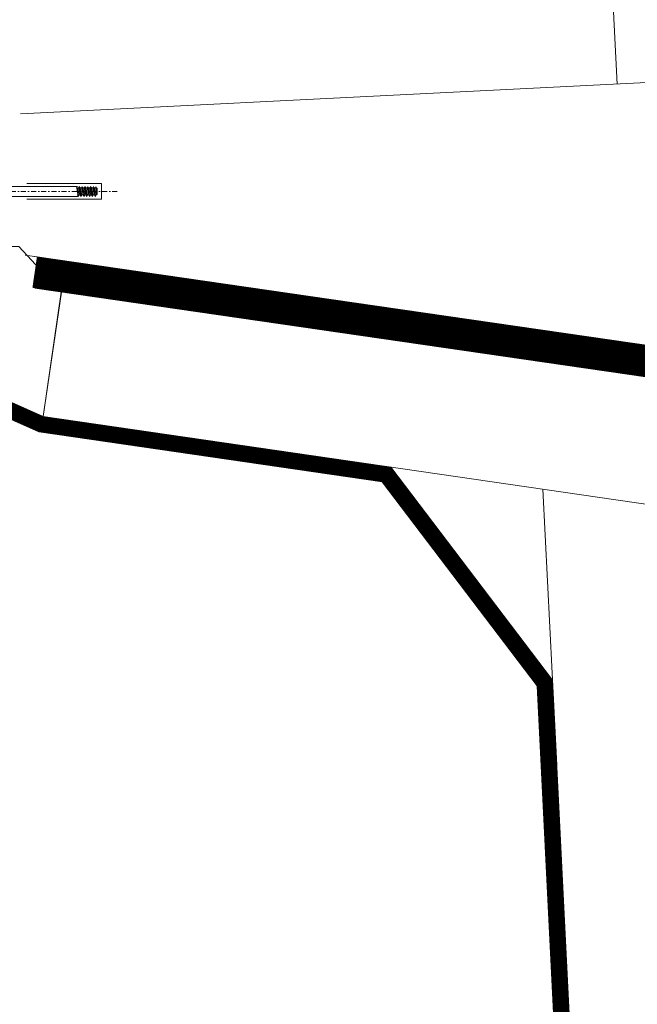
# Model space of a CAD drawing. Header units: millimetres. Extents: x -385852 to 693036, y -525006 to 444206.
# Tile 64 of 156: x 204720 to 205113, y 33001 to 33627. Entities that reach past the tile are written whole.
import ezdxf

# ---------------------------------------------------------------- set-up
doc = ezdxf.new("R2010")
doc.units = ezdxf.units.MM
for name, pattern in [('CARKOVANA', [5, 3, -2]), ('DASHDOT', [25.4, 12.7, -6.35, 0, -6.35]), ('HIDDEN', [9.525, 6.35, -3.175])]:
    doc.linetypes.add(name, pattern=pattern)
for name, color, linetype, lineweight in [('A99_N_kce-pohl', 7, 'Continuous', 9), ('A99_N_kce-rez-ten', 4, 'Continuous', 20), ('A99_S_kce-rez-sil', 7, 'Continuous', 15), ('A99_S_kce-rez-ten', 6, 'Continuous', 9)]:
    doc.layers.add(name, color=color, linetype=linetype, lineweight=lineweight)

msp = doc.modelspace()

# ---------------------------------------------------------------- linework, layer by layer
at = {"layer": 'A99_N_kce-pohl', "linetype": 'Continuous', "lineweight": 0}
msp.add_lwpolyline([(204735.4559, 33374.3496), (204579.9932, 33443.5947), (204580, 33482.5), (204720, 33482.5), (204746.9405, 33453.503)], close=True, dxfattribs=at)
at = {"layer": 'A99_N_kce-pohl'}
for points in [[(204735.4559, 33374.3496), (204746.943, 33453.5206)], [(205214.5864, 33304.8311), (204735.4559, 33374.3496)], [(205061.9796, 33152.847), (205053.2171, 33328.2447)]]:
    msp.add_lwpolyline(points, dxfattribs=at)
at = {"layer": 'A99_N_kce-rez-ten', "color": 1, "lineweight": 0}
for p, q in [((204757.2838, 33520.649), (204710.0001, 33520.649)), ((204757.6996, 33514.349), (204756.5887, 33520.649)), ((204758.2192, 33515.249), (204757.1083, 33519.749)), ((204757.8691, 33519.749), (204757.1083, 33519.749)), ((204757.8691, 33519.749), (204758.3887, 33520.649)), ((204758.9799, 33515.249), (204757.8691, 33519.749)), ((204759.4996, 33514.349), (204758.3887, 33520.649)), ((204758.9083, 33519.749), (204758.3887, 33520.649)), ((204760.0192, 33515.249), (204758.9083, 33519.749)), ((204759.6691, 33519.749), (204758.9083, 33519.749)), ((204759.6691, 33519.749), (204760.1887, 33520.649)), ((204760.7799, 33515.249), (204759.6691, 33519.749)), ((204761.2996, 33514.349), (204760.1887, 33520.649)), ((204760.7083, 33519.749), (204760.1887, 33520.649)), ((204761.8192, 33515.249), (204760.7083, 33519.749)), ((204761.4691, 33519.749), (204760.7083, 33519.749)), ((204761.4691, 33519.749), (204761.9887, 33520.649)), ((204762.5799, 33515.249), (204761.4691, 33519.749)), ((204763.0996, 33514.349), (204761.9887, 33520.649)), ((204762.5083, 33519.749), (204761.9887, 33520.649)), ((204763.6192, 33515.249), (204762.5083, 33519.749)), ((204763.2691, 33519.749), (204762.5083, 33519.749)), ((204763.2691, 33519.749), (204763.7887, 33520.649)), ((204764.3799, 33515.249), (204763.2691, 33519.749)), ((204764.8996, 33514.349), (204763.7887, 33520.649)), ((204764.3083, 33519.749), (204763.7887, 33520.649)), ((204765.4192, 33515.249), (204764.3083, 33519.749)), ((204765.0691, 33519.749), (204764.3083, 33519.749)), ((204765.0691, 33519.749), (204765.5887, 33520.649)), ((204766.1799, 33515.249), (204765.0691, 33519.749)), ((204766.6996, 33514.349), (204765.5887, 33520.649)), ((204766.1083, 33519.749), (204765.5887, 33520.649)), ((204767.2192, 33515.249), (204766.1083, 33519.749)), ((204766.8691, 33519.749), (204766.1083, 33519.749)), ((204766.8691, 33519.749), (204767.3887, 33520.649)), ((204767.9799, 33515.249), (204766.8691, 33519.749)), ((204768.4996, 33514.349), (204767.3887, 33520.649)), ((204767.9083, 33519.749), (204767.3887, 33520.649)), ((204769.0192, 33515.249), (204767.9083, 33519.749)), ((204768.6691, 33519.749), (204767.9083, 33519.749)), ((204768.6691, 33519.749), (204769.0192, 33520.3554)), ((204769.0192, 33518.3309), (204768.6691, 33519.749)), ((204769.0192, 33515.249), (204769.0192, 33520.3554)), ((204769.7164, 33519.5622), (204769.0192, 33519.749)), ((204769.7164, 33515.4359), (204769.7164, 33519.5622)), ((204757.2838, 33514.349), (204710.0001, 33514.349)), ((204757.6996, 33514.349), (204757.1799, 33515.249)), ((204757.6996, 33514.349), (204758.2192, 33515.249)), ((204758.9799, 33515.249), (204758.1914, 33515.249)), ((204759.4996, 33514.349), (204758.9799, 33515.249)), ((204759.4996, 33514.349), (204760.0192, 33515.249)), ((204760.7799, 33515.249), (204759.9914, 33515.249)), ((204761.2996, 33514.349), (204760.7799, 33515.249)), ((204761.2996, 33514.349), (204761.8192, 33515.249)), ((204762.5799, 33515.249), (204761.7914, 33515.249)), ((204763.0996, 33514.349), (204762.5799, 33515.249)), ((204763.0996, 33514.349), (204763.6192, 33515.249)), ((204764.3799, 33515.249), (204763.5914, 33515.249)), ((204764.8996, 33514.349), (204764.3799, 33515.249)), ((204764.8996, 33514.349), (204765.4192, 33515.249)), ((204766.1799, 33515.249), (204765.3914, 33515.249)), ((204766.6996, 33514.349), (204766.1799, 33515.249)), ((204766.6996, 33514.349), (204767.2192, 33515.249)), ((204767.9799, 33515.249), (204767.1914, 33515.249)), ((204768.4996, 33514.349), (204767.9799, 33515.249)), ((204768.4996, 33514.349), (204769.0192, 33515.249)), ((204769.0192, 33515.249), (204769.7164, 33515.4359))]:
    msp.add_line(p, q, dxfattribs=at)
at = {"layer": 'A99_N_kce-rez-ten', "linetype": 'CARKOVANA', "ltscale": 15, "const_width": 5}
for points in [[(205692.5, 27300), (205692.5, 27440.2569, 0.40066503), (205680.5808, 27452.7434), (205363.3828, 27467.4968, -0.38625393), (205337.1947, 27493.595), (205051.9055, 33204.1859), (204952.361, 33335.2997), (204733.3521, 33367.0764), (204552.5, 33447.6303), (204552.5, 33557.5)], [(205697.5, 27300), (205697.5, 27440.2569, 0.40066503), (205680.8131, 27457.738), (205363.6151, 27472.4914, -0.38625393), (205342.1885, 27493.8445), (205056.8222, 33205.9786), (204955.1053, 33339.9538), (204734.7546, 33371.9252), (204557.5, 33450.8768), (204557.5, 33557.5)]]:
    msp.add_lwpolyline(points, format="xyb", dxfattribs=at)
at = {"layer": 'A99_N_kce-rez-ten', "linetype": 'Continuous', "lineweight": 5, "ltscale": 0.5}
for points in [[(205690, 27300), (205690, 27440.2569, 0.40066503), (205680.4646, 27450.2461), (205363.2666, 27464.9995, -0.38625393), (205334.6978, 27493.4703), (205049.4472, 33203.2895), (204950.9889, 33332.9726), (204732.6508, 33364.6519), (204550, 33446.007), (204550, 33557.5)], [(205695, 27300), (205695, 27440.2569, 0.40066503), (205680.6969, 27455.2407), (205363.4989, 27469.9941, -0.38625393), (205339.6916, 27493.7198), (205054.3638, 33205.0822), (204953.7332, 33337.6267), (204734.0533, 33369.5008), (204555, 33449.2535), (204555, 33557.5)], [(205700, 27300), (205700, 27440.2569, 0.40066503), (205680.9292, 27460.2353), (205363.7312, 27474.9887, -0.38625393), (205344.6854, 27493.9692), (205059.2805, 33206.875), (204956.4774, 33342.2809), (204735.4559, 33374.3496), (204560, 33452.5), (204560, 33557.5)]]:
    msp.add_lwpolyline(points, format="xyb", dxfattribs=at)
at = {"layer": 'A99_N_kce-rez-ten', "color": 1, "lineweight": 0}
for points in [[(204725.0001, 33522.499), (204772.5001, 33522.499), (204772.5001, 33517.499)], [(204725.0001, 33512.499), (204772.5001, 33512.499), (204772.5001, 33517.499)]]:
    msp.add_lwpolyline(points, dxfattribs=at)
at = {"layer": 'A99_N_kce-rez-ten', "color": 1, "linetype": 'DASHDOT', "lineweight": 0, "ltscale": 0.25}
msp.add_lwpolyline([(204782.5, 33517.499), (204697.5, 33517.5)], dxfattribs=at)
at = {"layer": 'A99_S_kce-rez-sil', "lineweight": 13}
msp.add_lwpolyline([(204720.9044, 33566.7181), (205280.2069, 33594.6597)], dxfattribs=at)
at = {"layer": 'A99_S_kce-rez-ten', "linetype": 'HIDDEN', "lineweight": 0, "ltscale": 10}
msp.add_lwpolyline([(205100.4311, 33585.6784), (204964.8293, 36300)], dxfattribs=at)
at = {"layer": 'A99_S_kce-rez-ten', "linetype": 'CARKOVANA', "lineweight": 0, "ltscale": 15, "const_width": 20}
msp.add_lwpolyline([(205513.6599, 27518.74), (205220.1275, 33394.9659), (204730, 33466.1505)], dxfattribs=at)
at = {"layer": 'A99_S_kce-rez-ten', "lineweight": 0}
for points in [[(205579.581, 27602.1331), (205290.186, 33394.9088), (204723.9293, 33477.0428)], [(205523.6474, 27519.239), (205229.6733, 33403.6753), (204730, 33476.1706)], [(205503.6723, 27518.2411), (205210.5191, 33386.2441), (204730, 33455.9608)]]:
    msp.add_lwpolyline(points, dxfattribs=at)

doc.saveas('drawing.dxf')
